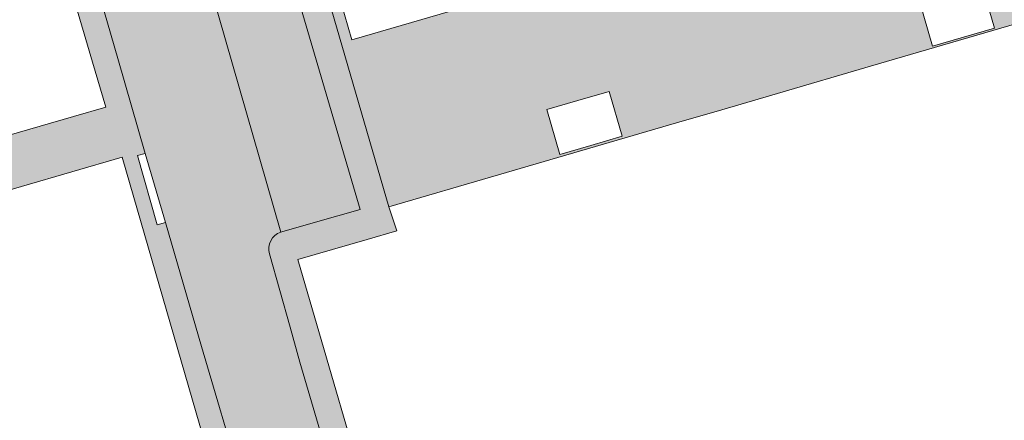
# Model space of a CAD drawing. Extents: x 79970 to 81059, y 427251 to 429196.
# Tile 159 of 250: x 80767 to 80822, y 428005 to 428027. Entities that reach past the tile are written whole.
import ezdxf

# ---------------------------------------------------------------- set-up
doc = ezdxf.new("R2010")
doc.units = 0
doc.header["$LTSCALE"] = 0.5
for name, color, linetype, lineweight in [('B-WE-OG-TERREIN_ERF-GV', 7, 'Continuous', 18), ('B-WE-VH-VERHARDING_BETONSTRAATSTEEN-GV', 252, 'Continuous', 18), ('B-WE-VH-VERHARDING_TEGEL-GV', 252, 'Continuous', 18)]:
    doc.layers.add(name, color=color, linetype=linetype, lineweight=lineweight)
for name, color, linetype, lineweight, true_color in [('B-WE-OG-TERREIN_ERF-V', 7, 'Continuous', 18, 0x28c846), ('B-WE-VH-VERHARDING_BETONSTRAATSTEEN-V', 7, 'Continuous', 18, 0xcdcdcd), ('B-WE-VH-VERHARDING_TEGEL-V', 7, 'Continuous', 18, 0xcdcdcd)]:
    doc.layers.add(name, color=color, linetype=linetype, lineweight=lineweight, true_color=true_color)

msp = doc.modelspace()

# ---------------------------------------------------------------- hatches: boundary and pattern name
at = {"layer": 'B-WE-OG-TERREIN_ERF-V'}
h = msp.add_hatch(color=256, dxfattribs=at)
h.paths.add_polyline_path([(80825.18, 428047.15), (80823.617, 428052.953), (80818.016, 428051.32), (80816.984, 428051.019), (80807.647, 428048.296), (80802.47, 428046.787), (80797.289, 428045.276), (80792.119, 428043.768), (80786.92, 428042.253), (80780.872, 428040.489), (80781.142, 428039.56), (80787.86, 428016.417), (80793.95, 428018.196), (80804.304, 428021.22), (80806.073, 428021.737), (80809.493, 428022.736), (80814.672, 428024.249), (80825.046, 428027.279), (80830.56, 428028.89), (80827.87, 428037.97), (80822.391, 428036.378), (80817.201, 428034.868), (80812.011, 428033.358), (80806.83, 428031.849), (80806.806, 428031.842), (80807.505, 428029.442), (80802.373, 428027.947), (80801.674, 428030.347), (80801.65, 428030.34), (80796.46, 428028.83), (80791.282, 428027.324), (80785.8, 428025.73), (80783.13, 428034.92), (80788.6, 428036.51), (80793.79, 428038.02), (80798.97, 428039.53), (80804.149, 428041.033), (80809.33, 428042.54), (80814.52, 428044.05), (80819.7, 428045.56)])
h.paths.add_polyline_path([(80798.377, 428022.341), (80800.115, 428022.846), (80800.84, 428020.35), (80799.103, 428019.845), (80797.376, 428019.343), (80796.65, 428021.839)], flags=16)
h.paths.add_polyline_path([(80819.85, 428025.87), (80818.121, 428025.372), (80817.395, 428027.868), (80819.123, 428028.371), (80820.85, 428028.872), (80821.575, 428026.376)], flags=16)
at = {"layer": 'B-WE-VH-VERHARDING_BETONSTRAATSTEEN-V'}
h = msp.add_hatch(color=256, dxfattribs=at)
edge = h.paths.add_edge_path()
edge.add_arc((80778.05681494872, 428039.0395634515), 3.035234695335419, 108.7334694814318, 204.0004603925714)
edge.add_line((80775.284, 428037.805), (80781.834, 428015.015))
edge.add_arc((80782.16984302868, 428014.0733000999), 0.9997945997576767, 109.628007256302, 195.625914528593)
edge.add_line((80781.207, 428013.804), (80782.352, 428009.717))
edge.add_line((80782.352, 428009.717), (80782.897, 428007.769))
edge.add_line((80782.897, 428007.769), (80784.475, 428002.399))
edge.add_line((80784.475, 428002.399), (80779.665, 428001.021))
edge.add_line((80779.665, 428001.021), (80777.427, 428008.645))
edge.add_line((80777.427, 428008.645), (80775.416, 428015.552))
edge.add_line((80775.416, 428015.552), (80774.296, 428019.398))
edge.add_line((80774.296, 428019.398), (80772.758, 428024.679))
edge.add_line((80772.758, 428024.679), (80769.477, 428036.046))
edge.add_line((80769.477, 428036.046), (80769.124, 428037.269))
edge.add_arc((80779.58111301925, 428040.2761751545), 10.88091517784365, 184.1697813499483, 196.0437649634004, ccw=False)
edge.add_line((80768.729, 428039.485), (80777.082, 428041.914))
msp.add_hatch(color=256, dxfattribs=at).paths.add_polyline_path([(80781.834, 428015.015), (80781.896, 428015.035), (80783.767, 428015.567), (80786.262, 428016.277), (80779.555, 428039.099), (80775.284, 428037.805)])
at = {"layer": 'B-WE-VH-VERHARDING_TEGEL-V'}
h = msp.add_hatch(color=256, dxfattribs=at)
edge = h.paths.add_edge_path()
edge.add_line((80787.86, 428016.417), (80781.142, 428039.56))
edge.add_line((80781.142, 428039.56), (80779.555, 428039.099))
edge.add_line((80779.555, 428039.099), (80786.262, 428016.277))
edge.add_line((80786.262, 428016.277), (80783.767, 428015.567))
edge.add_line((80783.767, 428015.567), (80781.896, 428015.035))
edge.add_line((80781.896, 428015.035), (80781.834, 428015.015))
edge.add_arc((80782.16984302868, 428014.0733000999), 0.99979459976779, 109.628007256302, 195.625914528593)
edge.add_line((80781.207, 428013.804), (80782.352, 428009.717))
edge.add_line((80782.352, 428009.717), (80782.897, 428007.769))
edge.add_line((80782.897, 428007.769), (80784.475, 428002.399))
edge.add_line((80784.475, 428002.399), (80784.611, 428001.936))
edge.add_line((80784.611, 428001.936), (80785.18, 428000))
edge.add_line((80785.18, 428000), (80785.979, 427997.279))
edge.add_line((80785.979, 427997.279), (80786.108, 427996.841))
edge.add_line((80786.108, 427996.841), (80786.578, 427995.241))
edge.add_arc((80787.5529335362, 427995.5187200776), 1.013717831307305, 195.900160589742, 215.9212118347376)
edge.add_arc((80787.55020461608, 427995.518794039), 1.011552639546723, 216.0152863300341, 285.7040473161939)
edge.add_line((80787.824, 427994.545), (80788.749, 427994.878))
edge.add_line((80788.749, 427994.878), (80795.429, 427972.021))
edge.add_line((80795.429, 427972.021), (80793.509, 427971.54))
edge.add_line((80793.509, 427971.54), (80793.436, 427971.522))
edge.add_line((80793.436, 427971.522), (80793.556, 427971.104))
edge.add_line((80793.556, 427971.104), (80795.227, 427965.286))
edge.add_line((80795.227, 427965.286), (80795.773, 427965.447))
edge.add_line((80795.773, 427965.447), (80795.917, 427964.96))
edge.add_line((80795.917, 427964.96), (80796.793, 427965.212))
edge.add_line((80796.793, 427965.212), (80795.451, 427969.661))
edge.add_line((80795.451, 427969.661), (80797.459, 427970.249))
edge.add_line((80797.459, 427970.249), (80796.986, 427971.864))
edge.add_line((80796.986, 427971.864), (80795.363, 427977.479))
edge.add_line((80795.363, 427977.479), (80793.862, 427982.671))
edge.add_line((80793.862, 427982.671), (80792.366, 427987.848))
edge.add_line((80792.366, 427987.848), (80790.865, 427993.039))
edge.add_line((80790.865, 427993.039), (80789.441, 427997.966))
edge.add_line((80789.441, 427997.966), (80787.475, 427997.391))
edge.add_line((80787.475, 427997.391), (80786.714, 428000))
edge.add_line((80786.714, 428000), (80785.885, 428002.838))
edge.add_line((80785.885, 428002.838), (80784.374, 428008.016))
edge.add_line((80784.374, 428008.016), (80782.781, 428013.477))
edge.add_line((80782.781, 428013.477), (80786.65, 428014.6))
edge.add_line((80786.65, 428014.6), (80788.292, 428015.077))
edge.add_line((80788.292, 428015.077), (80787.86, 428016.417))
h = msp.add_hatch(color=256, dxfattribs=at)
edge = h.paths.add_edge_path()
edge.add_arc((80750.43358507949, 427978.1362941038), 0.9563649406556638, 148.2885053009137, 237.8027688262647)
edge.add_line((80749.924, 427977.327), (80740.15, 427983.119))
edge.add_line((80740.15, 427983.119), (80737.888, 427984.41))
edge.add_line((80737.888, 427984.41), (80742.927, 427985.887))
edge.add_line((80742.927, 427985.887), (80748.107, 427987.405))
edge.add_line((80748.107, 427987.405), (80753.294, 427988.926))
edge.add_line((80753.294, 427988.926), (80758.466, 427990.442))
edge.add_line((80758.466, 427990.442), (80763.643, 427991.959))
edge.add_line((80763.643, 427991.959), (80768.824, 427993.478))
edge.add_line((80768.824, 427993.478), (80774.002, 427994.995))
edge.add_line((80774.002, 427994.995), (80779.541, 427996.619))
edge.add_line((80779.541, 427996.619), (80778.563, 428000))
edge.add_line((80778.563, 428000), (80773.013, 428019.185))
edge.add_line((80773.013, 428019.185), (80767.41, 428017.55))
edge.add_line((80767.41, 428017.55), (80762.209, 428016.035))
edge.add_line((80762.209, 428016.035), (80757.029, 428014.525))
edge.add_line((80757.029, 428014.525), (80751.858, 428013.017))
edge.add_line((80751.858, 428013.017), (80750.06, 428012.493))
edge.add_line((80750.06, 428012.493), (80747.007, 428011.603))
edge.add_line((80747.007, 428011.603), (80746.678, 428011.507))
edge.add_line((80746.678, 428011.507), (80741.51, 428010))
edge.add_line((80741.51, 428010), (80736.33, 428008.49))
edge.add_line((80736.33, 428008.49), (80730.85, 428006.892))
edge.add_line((80730.85, 428006.892), (80732.871, 428000))
edge.add_line((80732.871, 428000), (80736.87, 427986.27))
edge.add_line((80736.87, 427986.27), (80735.192, 427985.754))
edge.add_line((80735.192, 427985.754), (80731.013, 428000))
edge.add_line((80731.013, 428000), (80728.84, 428007.41))
edge.add_line((80728.84, 428007.41), (80728.4, 428009.01))
edge.add_line((80728.4, 428009.01), (80722.68, 428028.77))
edge.add_line((80722.68, 428028.77), (80724.337, 428029.267))
edge.add_line((80724.337, 428029.267), (80724.58, 428028.43))
edge.add_line((80724.58, 428028.43), (80727.25, 428019.23))
edge.add_line((80727.25, 428019.23), (80729.293, 428012.216))
edge.add_line((80729.293, 428012.216), (80730.02, 428009.72))
edge.add_line((80730.02, 428009.72), (80731.806, 428010.24))
edge.add_line((80731.806, 428010.24), (80735.51, 428011.319))
edge.add_line((80735.51, 428011.319), (80738.948, 428012.321))
edge.add_line((80738.948, 428012.321), (80740.67, 428012.82))
edge.add_line((80740.67, 428012.82), (80742.404, 428013.329))
edge.add_line((80742.404, 428013.329), (80745.858, 428014.335))
edge.add_line((80745.858, 428014.335), (80749.317, 428015.343))
edge.add_line((80749.317, 428015.343), (80751.03, 428015.84))
edge.add_line((80751.03, 428015.84), (80752.773, 428016.35))
edge.add_line((80752.773, 428016.35), (80756.24, 428017.36))
edge.add_line((80756.24, 428017.36), (80759.685, 428018.365))
edge.add_line((80759.685, 428018.365), (80761.4, 428018.87))
edge.add_line((80761.4, 428018.87), (80763.142, 428019.372))
edge.add_line((80763.142, 428019.372), (80766.59, 428020.38))
edge.add_line((80766.59, 428020.38), (80770.304, 428021.459))
edge.add_line((80770.304, 428021.459), (80772.09, 428021.98))
edge.add_line((80772.09, 428021.98), (80771.363, 428024.476))
edge.add_line((80771.363, 428024.476), (80769.3, 428031.5))
edge.add_line((80769.3, 428031.5), (80768.103, 428035.63))
edge.add_line((80768.103, 428035.63), (80769.477, 428036.046))
edge.add_line((80769.477, 428036.046), (80772.758, 428024.679))
edge.add_line((80772.758, 428024.679), (80774.296, 428019.398))
edge.add_line((80774.296, 428019.398), (80773.852, 428019.27))
edge.add_line((80773.852, 428019.27), (80774.964, 428015.421))
edge.add_line((80774.964, 428015.421), (80775.416, 428015.552))
edge.add_line((80775.416, 428015.552), (80777.427, 428008.645))
edge.add_line((80777.427, 428008.645), (80779.665, 428001.021))
edge.add_line((80779.665, 428001.021), (80779.804, 428000.547))
edge.add_line((80779.804, 428000.547), (80779.965, 428000))
edge.add_line((80779.965, 428000), (80781.162, 427995.921))
edge.add_line((80781.162, 427995.921), (80781.306, 427995.432))
edge.add_line((80781.306, 427995.432), (80782.241, 427992.245))
edge.add_arc((80781.16581437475, 427991.9664630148), 1.110678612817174, -70.42153308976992, 14.523726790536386, ccw=False)
edge.add_line((80781.538, 427990.92), (80780.837, 427990.834))
edge.add_line((80780.837, 427990.834), (80779.731, 427995.177))
edge.add_line((80779.731, 427995.177), (80750.089, 427986.47))
edge.add_line((80750.089, 427986.47), (80751.324, 427982.335))
edge.add_arc((80750.5325138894, 427982.0174166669), 0.8528243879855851, 12.224773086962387, 21.863094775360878, ccw=False)
edge.add_arc((80750.48502863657, 427982.0057334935), 0.901707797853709, -29.99116609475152, 12.311403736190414, ccw=False)
edge.add_line((80751.266, 427981.555), (80749.62, 427978.639))

# ---------------------------------------------------------------- linework, layer by layer
at = {"layer": 'B-WE-OG-TERREIN_ERF-GV', "flags": 128}
for points in [[(80823.617, 428052.953), (80818.016, 428051.32), (80816.984, 428051.019), (80807.647, 428048.296), (80802.47, 428046.787), (80797.289, 428045.276), (80792.119, 428043.768), (80786.92, 428042.253), (80780.872, 428040.489), (80781.142, 428039.56), (80787.86, 428016.417), (80793.95, 428018.196), (80804.304, 428021.22), (80806.073, 428021.737), (80809.493, 428022.736), (80814.672, 428024.249), (80825.046, 428027.279)], [(80822.391, 428036.378), (80817.201, 428034.868), (80812.011, 428033.358), (80806.83, 428031.849), (80806.806, 428031.842), (80807.505, 428029.442), (80802.373, 428027.947), (80801.674, 428030.347), (80801.65, 428030.34), (80796.46, 428028.83), (80791.282, 428027.324), (80785.8, 428025.73), (80783.13, 428034.92), (80788.6, 428036.51), (80793.79, 428038.02), (80798.97, 428039.53), (80804.149, 428041.033), (80809.33, 428042.54), (80814.52, 428044.05), (80819.7, 428045.56), (80825.18, 428047.15)]]:
    msp.add_lwpolyline(points, dxfattribs=at)
for points in [[(80819.85, 428025.87), (80818.121, 428025.372), (80817.395, 428027.868), (80819.123, 428028.371), (80820.85, 428028.872), (80821.575, 428026.376)], [(80798.377, 428022.341), (80800.115, 428022.846), (80800.84, 428020.35), (80799.103, 428019.845), (80797.376, 428019.343), (80796.65, 428021.839)]]:
    msp.add_lwpolyline(points, close=True, dxfattribs=at)
at = {"layer": 'B-WE-VH-VERHARDING_BETONSTRAATSTEEN-GV', "flags": 128}
msp.add_lwpolyline([(80781.834, 428015.015), (80781.896, 428015.035), (80783.767, 428015.567), (80786.262, 428016.277), (80779.555, 428039.099), (80775.284, 428037.805)], close=True, dxfattribs=at)
for points in [[(80781.834, 428015.015), (80775.284, 428037.805)], [(80769.124, 428037.269), (80769.477, 428036.046), (80772.758, 428024.679), (80774.296, 428019.398), (80775.416, 428015.552), (80777.427, 428008.645), (80779.665, 428001.021), (80784.475, 428002.399), (80782.897, 428007.769), (80782.352, 428009.717), (80781.207, 428013.804)]]:
    msp.add_lwpolyline(points, dxfattribs=at)
at = {"layer": 'B-WE-VH-VERHARDING_BETONSTRAATSTEEN-GV'}
msp.add_lwpolyline([(80781.207, 428013.804, -0.3938999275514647), (80781.834, 428015.015)], format="xyb", dxfattribs=at)
at = {"layer": 'B-WE-VH-VERHARDING_TEGEL-GV', "flags": 128}
for points in [[(80787.86, 428016.417), (80781.142, 428039.56), (80779.555, 428039.099), (80786.262, 428016.277), (80783.767, 428015.567), (80781.896, 428015.035), (80781.834, 428015.015)], [(80779.665, 428001.021), (80777.427, 428008.645), (80775.416, 428015.552), (80774.964, 428015.421), (80773.852, 428019.27), (80774.296, 428019.398), (80772.758, 428024.679), (80769.477, 428036.046), (80768.103, 428035.63), (80769.3, 428031.5), (80771.363, 428024.476), (80772.09, 428021.98), (80770.304, 428021.459), (80766.59, 428020.38)], [(80732.871, 428000), (80730.85, 428006.892), (80736.33, 428008.49), (80741.51, 428010), (80746.678, 428011.507), (80747.007, 428011.603), (80750.06, 428012.493), (80751.858, 428013.017), (80757.029, 428014.525), (80762.209, 428016.035), (80767.41, 428017.55), (80773.013, 428019.185), (80778.563, 428000)], [(80785.885, 428002.838), (80784.374, 428008.016), (80782.781, 428013.477), (80786.65, 428014.6), (80788.292, 428015.077), (80787.86, 428016.417)], [(80781.207, 428013.804), (80782.352, 428009.717), (80782.897, 428007.769), (80784.475, 428002.399), (80784.611, 428001.936), (80785.18, 428000), (80785.979, 427997.279), (80786.108, 427996.841), (80786.578, 427995.241)]]:
    msp.add_lwpolyline(points, dxfattribs=at)
at = {"layer": 'B-WE-VH-VERHARDING_TEGEL-GV'}
msp.add_lwpolyline([(80781.834, 428015.015, 0.3938999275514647), (80781.207, 428013.804)], format="xyb", dxfattribs=at)

doc.saveas('drawing.dxf')
